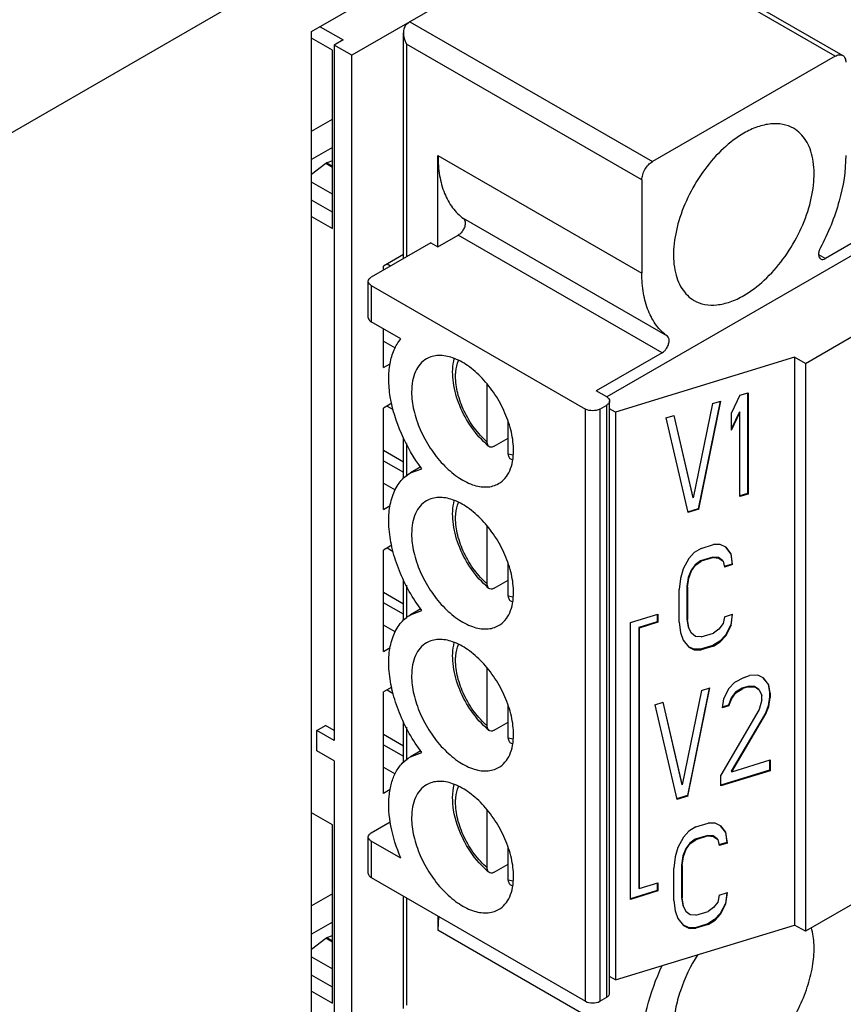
# Model space of a CAD drawing. Header units: inches. Extents: x 0 to 34, y 0 to 22.
# Tile 33 of 101: x 4.639 to 5.129, y 17.092 to 17.677. Entities that reach past the tile are written whole.
import ezdxf

# ---------------------------------------------------------------- set-up
doc = ezdxf.new("R2010")
doc.units = ezdxf.units.IN
doc.header["$LTSCALE"] = 1.87
doc.header["$MEASUREMENT"] = 0
doc.layers.get('0').update_dxf_attribs({"linetype": 'CONTINUOUS'})

msp = doc.modelspace()

# ---------------------------------------------------------------- linework, layer by layer
at = {"color": 3, "linetype": 'CONTINUOUS'}
for p, q in [((3.55935, 16.98913), (5.17711, 17.9233)), ((4.81281, 17.67007), (4.99046, 17.77266)), ((4.81281, 17.05343), (4.81281, 17.67007))]:
    msp.add_line(p, q, dxfattribs=at)
at = {"color": 7, "linetype": 'CONTINUOUS'}
for p, q in [((4.98806, 17.74342), (4.83669, 17.65602)), ((5.12377, 17.65541), (4.97971, 17.7386)), ((4.98414, 17.73903), (5.1282, 17.65585)), ((4.87114, 17.67591), (4.86905, 17.67429)), ((4.87114, 17.67591), (5.0152, 17.59273)), ((4.8178, 17.67295), (4.83147, 17.66506)), ((4.86732, 17.53508), (4.86732, 17.66935)), ((4.8252, 17.65903), (4.81281, 17.66619)), ((4.83147, 17.66506), (4.82625, 17.66204)), ((4.83669, 17.65602), (4.82625, 17.66204)), ((4.82625, 17.66204), (4.82625, 17.24859)), ((5.00894, 17.58188), (4.86905, 17.66265)), ((4.86905, 17.66265), (4.86905, 17.53608)), ((4.8252, 17.55295), (4.8252, 17.65903)), ((4.83669, 17.07018), (4.83669, 17.65602)), ((5.12377, 17.65541), (5.0152, 17.59273)), ((4.81281, 17.61089), (4.8252, 17.61805)), ((4.8252, 17.60117), (4.81281, 17.59402)), ((4.82189, 17.59199), (4.82117, 17.59158)), ((4.8252, 17.59323), (4.82189, 17.59199)), ((4.82189, 17.59199), (4.8252, 17.59008)), ((4.88784, 17.59635), (5.00894, 17.52643)), ((4.88784, 17.5421), (4.88784, 17.59635)), ((4.82117, 17.59158), (4.81281, 17.58505)), ((4.8252, 17.58925), (4.82117, 17.59158)), ((4.8252, 17.57341), (4.81281, 17.58056)), ((5.00894, 17.58188), (5.00894, 17.52643)), ((5.20103, 17.58309), (5.11804, 17.53518)), ((5.19998, 17.57526), (4.98806, 17.4529)), ((4.8252, 17.5626), (4.81281, 17.56975)), ((4.81281, 17.56011), (4.8252, 17.55295)), ((5.02407, 17.48893), (4.90297, 17.55885)), ((5.10603, 17.47279), (5.24174, 17.55115)), ((4.88784, 17.5421), (4.89984, 17.54903)), ((5.02094, 17.47911), (4.89984, 17.54903)), ((4.88366, 17.54452), (4.84817, 17.52402)), ((4.88366, 17.54452), (4.88784, 17.5421)), ((4.86732, 17.53749), (4.85548, 17.53065)), ((5.1139, 17.53757), (5.11804, 17.53518)), ((4.85548, 17.52824), (4.85548, 17.53065)), ((4.85966, 17.53065), (4.85757, 17.53186)), ((4.84644, 17.49991), (4.84644, 17.52161)), ((4.84817, 17.5192), (4.97553, 17.44566)), ((4.84817, 17.5192), (4.84817, 17.4975)), ((4.86577, 17.48734), (4.84817, 17.4975)), ((4.85548, 17.47038), (4.85548, 17.49328)), ((4.85548, 17.48605), (4.8625, 17.482)), ((5.02094, 17.47911), (4.9818, 17.45651)), ((5.0996, 17.4765), (4.99328, 17.44385)), ((5.10603, 17.47279), (5.0996, 17.4765)), ((5.0996, 17.4765), (5.0996, 17.13898)), ((4.85548, 17.47038), (4.85937, 17.47263)), ((5.10603, 17.47279), (5.10603, 17.13527)), ((4.91707, 17.42609), (4.91707, 17.46042)), ((4.98806, 17.45289), (4.9818, 17.45651)), ((5.06716, 17.4539), (5.06227, 17.44342)), ((5.06716, 17.4539), (5.07205, 17.4554)), ((5.07177, 17.4554), (5.07177, 17.39543)), ((5.07205, 17.4554), (5.07205, 17.39513)), ((4.86042, 17.44913), (4.85548, 17.44627)), ((4.85548, 17.386), (4.85548, 17.44627)), ((4.85757, 17.44748), (4.8613, 17.44533)), ((4.97553, 17.09368), (4.97553, 17.44566)), ((4.98388, 17.44566), (4.98806, 17.44807)), ((4.98388, 17.44566), (4.98388, 17.09368)), ((4.98806, 17.09609), (4.98806, 17.44807)), ((4.98979, 17.0985), (4.98979, 17.45048)), ((4.99328, 17.44385), (4.98979, 17.44587)), ((5.05086, 17.4489), (5.03946, 17.39282)), ((5.05539, 17.45029), (5.04244, 17.38643)), ((5.04272, 17.38613), (5.05575, 17.4504)), ((5.05086, 17.4489), (5.05575, 17.4504)), ((4.99328, 17.44385), (4.99328, 17.10634)), ((5.02316, 17.4404), (5.02805, 17.4419)), ((5.02316, 17.4404), (5.0362, 17.38413)), ((5.02785, 17.44185), (5.03918, 17.39312)), ((5.03946, 17.39282), (5.02805, 17.4419)), ((5.06688, 17.44394), (5.06227, 17.43406)), ((5.06227, 17.43317), (5.06716, 17.44364)), ((5.06227, 17.43317), (5.06227, 17.44342)), ((5.06688, 17.44394), (5.06716, 17.44364)), ((5.06716, 17.39363), (5.06716, 17.44364)), ((4.9296, 17.41886), (4.9296, 17.43818)), ((4.86732, 17.40433), (4.86732, 17.42872)), ((4.92125, 17.42355), (4.9296, 17.42837)), ((4.86905, 17.4253), (4.86905, 17.40576)), ((4.86732, 17.41413), (4.85548, 17.42096)), ((4.93253, 17.41827), (4.9296, 17.41886)), ((4.85548, 17.41493), (4.86732, 17.4081)), ((4.8776, 17.41131), (4.87145, 17.40775)), ((4.87145, 17.40775), (4.87822, 17.41024)), ((4.85548, 17.40168), (4.86247, 17.39764)), ((5.03918, 17.39312), (5.03946, 17.39282)), ((5.07177, 17.39543), (5.06716, 17.39402)), ((5.07205, 17.39513), (5.06716, 17.39363)), ((5.07177, 17.39543), (5.07205, 17.39513)), ((4.85548, 17.386), (4.85941, 17.38827)), ((5.04244, 17.38643), (5.03609, 17.38448)), ((5.04272, 17.38613), (5.0362, 17.38413)), ((5.04244, 17.38643), (5.04272, 17.38613)), ((4.91707, 17.34171), (4.91707, 17.37604)), ((4.86042, 17.36475), (4.85548, 17.36189)), ((5.04412, 17.36286), (5.05146, 17.36511)), ((5.05553, 17.36508), (5.05146, 17.36511)), ((5.05879, 17.36352), (5.05553, 17.36508)), ((5.05877, 17.3635), (5.06177, 17.35969)), ((5.06205, 17.35939), (5.05879, 17.36352)), ((4.85548, 17.30162), (4.85548, 17.36189)), ((4.85757, 17.3631), (4.86129, 17.36095)), ((5.04005, 17.36033), (5.03679, 17.35676)), ((5.04412, 17.36286), (5.04005, 17.36033)), ((5.05118, 17.35772), (5.04385, 17.35547)), ((5.05444, 17.35744), (5.05118, 17.35772)), ((5.05118, 17.35772), (5.05146, 17.35742)), ((5.06177, 17.35969), (5.06205, 17.35939)), ((5.06177, 17.35969), (5.06259, 17.35353)), ((5.06286, 17.35323), (5.06205, 17.35939)), ((4.9296, 17.33448), (4.9296, 17.3538)), ((5.03679, 17.35676), (5.03353, 17.35063)), ((5.04059, 17.35318), (5.03814, 17.34987)), ((5.03842, 17.34957), (5.04087, 17.35288)), ((5.04385, 17.35547), (5.04059, 17.35318)), ((5.04059, 17.35318), (5.04087, 17.35288)), ((5.04087, 17.35288), (5.04412, 17.35517)), ((5.04385, 17.35547), (5.04412, 17.35517)), ((5.05146, 17.35742), (5.04412, 17.35517)), ((5.05146, 17.35742), (5.05472, 17.35714)), ((5.05688, 17.35562), (5.05444, 17.35744)), ((5.05444, 17.35744), (5.05472, 17.35714)), ((5.05472, 17.35714), (5.05716, 17.35532)), ((5.05688, 17.35562), (5.05716, 17.35532)), ((5.05716, 17.35532), (5.05797, 17.35172)), ((5.06259, 17.35353), (5.05787, 17.35208)), ((5.06286, 17.35323), (5.05797, 17.35172)), ((5.06259, 17.35353), (5.06286, 17.35323)), ((5.03353, 17.35063), (5.0319, 17.345)), ((5.03814, 17.34987), (5.03651, 17.34552)), ((5.03679, 17.34522), (5.03842, 17.34957)), ((5.03814, 17.34987), (5.03842, 17.34957)), ((4.86732, 17.31995), (4.86732, 17.34435)), ((4.86905, 17.34093), (4.86905, 17.32138)), ((4.92125, 17.33917), (4.9296, 17.34399)), ((5.0319, 17.345), (5.03109, 17.33834)), ((5.03651, 17.34552), (5.0357, 17.34014)), ((5.0357, 17.34014), (5.03598, 17.33984)), ((5.0357, 17.34014), (5.0357, 17.32091)), ((5.03598, 17.33984), (5.03679, 17.34522)), ((5.03651, 17.34552), (5.03679, 17.34522)), ((4.86732, 17.32975), (4.85548, 17.33658)), ((4.93253, 17.33389), (4.9296, 17.33448)), ((5.03109, 17.31911), (5.03109, 17.33834)), ((5.03598, 17.33984), (5.03598, 17.32061)), ((4.86732, 17.32372), (4.85548, 17.33056)), ((4.8776, 17.32693), (4.87145, 17.32337)), ((4.87145, 17.32337), (4.87822, 17.32586)), ((5.00215, 17.31876), (5.0184, 17.32374)), ((5.01812, 17.32374), (5.01812, 17.31922)), ((5.0184, 17.32374), (5.0184, 17.31892)), ((5.05797, 17.32223), (5.06286, 17.32373)), ((5.06254, 17.32363), (5.06177, 17.31737)), ((5.06205, 17.31707), (5.06286, 17.32373)), ((4.86247, 17.31326), (4.85548, 17.3173)), ((5.00215, 17.15424), (5.00215, 17.31876)), ((5.01812, 17.31922), (5.00709, 17.31584)), ((5.0184, 17.31892), (5.00736, 17.31554)), ((5.01812, 17.31922), (5.0184, 17.31892)), ((5.03109, 17.31911), (5.0319, 17.31294)), ((5.0357, 17.32091), (5.03598, 17.32061)), ((5.0357, 17.32091), (5.03651, 17.31603)), ((5.03679, 17.31573), (5.03598, 17.32061)), ((5.05716, 17.31813), (5.05472, 17.31482)), ((5.05797, 17.32223), (5.05716, 17.31813)), ((5.06177, 17.31737), (5.05851, 17.31124)), ((5.05879, 17.31094), (5.06205, 17.31707)), ((5.06177, 17.31737), (5.06205, 17.31707)), ((5.00709, 17.31584), (5.00736, 17.31554)), ((5.00709, 17.31584), (5.00709, 17.16097)), ((5.00736, 17.31554), (5.00736, 17.16067)), ((5.0319, 17.31294), (5.03353, 17.30831)), ((5.03651, 17.31603), (5.03679, 17.31573)), ((5.03651, 17.31603), (5.03814, 17.31268)), ((5.03842, 17.31238), (5.03679, 17.31573)), ((5.03814, 17.31268), (5.03842, 17.31238)), ((5.04087, 17.31057), (5.03842, 17.31238)), ((5.04412, 17.31028), (5.05146, 17.31254)), ((5.05472, 17.31482), (5.05146, 17.31254)), ((5.05851, 17.31124), (5.05525, 17.30768)), ((5.05553, 17.30737), (5.05879, 17.31094)), ((5.05851, 17.31124), (5.05879, 17.31094)), ((5.03353, 17.30831), (5.03679, 17.30419)), ((5.04412, 17.31028), (5.04087, 17.31057)), ((5.05118, 17.30514), (5.04385, 17.30289)), ((5.05525, 17.30768), (5.05118, 17.30514)), ((5.05118, 17.30514), (5.05146, 17.30484)), ((5.05146, 17.30484), (5.05553, 17.30737)), ((5.05525, 17.30768), (5.05553, 17.30737)), ((4.85548, 17.30162), (4.85941, 17.30389)), ((5.03679, 17.30419), (5.04005, 17.30262)), ((5.03977, 17.30292), (5.03686, 17.30432)), ((5.04385, 17.30289), (5.03977, 17.30292)), ((5.03977, 17.30292), (5.04005, 17.30262)), ((5.04005, 17.30262), (5.04412, 17.30259)), ((5.04385, 17.30289), (5.04412, 17.30259)), ((5.05146, 17.30484), (5.04412, 17.30259)), ((4.91707, 17.25733), (4.91707, 17.29166)), ((5.07778, 17.28743), (5.07289, 17.28722)), ((5.08103, 17.28587), (5.07778, 17.28743)), ((5.06393, 17.28318), (5.06067, 17.27962)), ((5.06963, 17.28622), (5.06393, 17.28318)), ((5.06963, 17.28622), (5.07289, 17.28722)), ((5.08101, 17.28585), (5.08402, 17.28204)), ((5.08429, 17.28174), (5.08103, 17.28587)), ((5.08402, 17.28204), (5.08429, 17.28174)), ((5.08402, 17.28204), (5.08483, 17.27716)), ((5.08511, 17.27686), (5.08429, 17.28174)), ((4.86042, 17.28037), (4.85548, 17.27752)), ((4.85548, 17.21724), (4.85548, 17.27752)), ((4.85757, 17.27872), (4.86129, 17.27657)), ((5.04437, 17.27846), (5.03297, 17.22238)), ((5.0489, 17.27985), (5.03595, 17.21599)), ((5.03622, 17.21569), (5.04926, 17.27996)), ((5.04437, 17.27846), (5.04926, 17.27996)), ((5.06067, 17.27962), (5.05741, 17.27349)), ((5.06446, 17.27732), (5.06202, 17.27401)), ((5.0623, 17.27371), (5.06474, 17.27702)), ((5.06854, 17.27985), (5.06446, 17.27732)), ((5.06446, 17.27732), (5.06474, 17.27702)), ((5.06474, 17.27702), (5.06881, 17.27955)), ((5.0718, 17.28085), (5.06854, 17.27985)), ((5.06854, 17.27985), (5.06881, 17.27955)), ((5.07207, 17.28055), (5.06881, 17.27955)), ((5.07587, 17.28082), (5.0718, 17.28085)), ((5.0718, 17.28085), (5.07207, 17.28055)), ((5.07207, 17.28055), (5.07615, 17.28052)), ((5.07831, 17.27901), (5.07587, 17.28082)), ((5.07587, 17.28082), (5.07615, 17.28052)), ((5.07615, 17.28052), (5.07859, 17.27871)), ((5.07859, 17.27871), (5.08022, 17.27536)), ((5.08483, 17.27716), (5.08511, 17.27686)), ((5.08483, 17.27716), (5.08483, 17.2746)), ((5.08511, 17.27686), (5.08511, 17.2743)), ((5.01667, 17.26996), (5.02156, 17.27146)), ((5.01667, 17.26996), (5.02971, 17.21369)), ((5.02136, 17.27141), (5.03269, 17.22268)), ((5.03297, 17.22238), (5.02156, 17.27146)), ((5.05741, 17.27349), (5.05659, 17.26811)), ((5.06202, 17.27401), (5.06039, 17.26966)), ((5.06067, 17.26936), (5.0623, 17.27371)), ((5.06202, 17.27401), (5.0623, 17.27371)), ((5.08022, 17.2728), (5.07859, 17.26717)), ((5.08022, 17.2728), (5.08022, 17.27536)), ((5.08483, 17.2746), (5.08402, 17.26922)), ((5.08429, 17.26892), (5.08511, 17.2743)), ((5.08483, 17.2746), (5.08511, 17.2743)), ((4.9296, 17.2501), (4.9296, 17.26942)), ((5.07859, 17.26717), (5.05578, 17.2281)), ((5.06067, 17.26936), (5.05659, 17.26811)), ((5.06039, 17.26966), (5.05665, 17.26851)), ((5.06039, 17.26966), (5.06067, 17.26936)), ((5.08239, 17.26487), (5.06202, 17.23041)), ((5.0623, 17.2301), (5.08266, 17.26457)), ((5.08402, 17.26922), (5.08239, 17.26487)), ((5.08239, 17.26487), (5.08266, 17.26457)), ((5.08266, 17.26457), (5.08429, 17.26892)), ((5.08402, 17.26922), (5.08429, 17.26892)), ((4.86732, 17.23559), (4.86732, 17.25998)), ((4.92125, 17.25479), (4.9296, 17.25961)), ((4.81581, 17.25461), (4.82103, 17.25763)), ((4.82625, 17.24859), (4.81581, 17.25461)), ((4.81581, 17.24256), (4.81581, 17.25461)), ((4.82625, 17.25461), (4.82103, 17.25763)), ((4.86732, 17.24537), (4.85548, 17.2522)), ((4.86905, 17.25655), (4.86905, 17.23702)), ((4.93253, 17.24951), (4.9296, 17.2501)), ((4.82625, 17.23653), (4.81581, 17.24256)), ((4.85548, 17.24618), (4.86732, 17.23934)), ((4.8776, 17.24255), (4.87145, 17.23899)), ((4.87145, 17.23899), (4.87822, 17.24148)), ((4.82625, 17.23653), (4.82625, 17.07621)), ((5.0623, 17.2301), (5.08511, 17.23711)), ((5.08483, 17.23711), (5.08483, 17.231)), ((5.08511, 17.23711), (5.08511, 17.2307)), ((4.85548, 17.23292), (4.86245, 17.22889)), ((5.08483, 17.231), (5.05578, 17.22208)), ((5.08511, 17.2307), (5.05578, 17.22169)), ((5.06202, 17.23041), (5.0623, 17.2301)), ((5.08483, 17.231), (5.08511, 17.2307)), ((5.05578, 17.22169), (5.05578, 17.2281)), ((4.85944, 17.21953), (4.85548, 17.21724)), ((5.03269, 17.22268), (5.03297, 17.22238)), ((5.03595, 17.21599), (5.0296, 17.21404)), ((5.03622, 17.21569), (5.02971, 17.21369)), ((5.03595, 17.21599), (5.03622, 17.21569)), ((5.24174, 17.21363), (5.10603, 17.13527)), ((4.8252, 17.19856), (4.81281, 17.20572)), ((4.91707, 17.17296), (4.91707, 17.20728)), ((4.84817, 17.19374), (4.85948, 17.20027)), ((5.04097, 17.19738), (5.0483, 17.19963)), ((5.05238, 17.1996), (5.0483, 17.19963)), ((5.05563, 17.19803), (5.05238, 17.1996)), ((4.8252, 17.09248), (4.8252, 17.19856)), ((5.0369, 17.19484), (5.03364, 17.19128)), ((5.04097, 17.19738), (5.0369, 17.19484)), ((5.05561, 17.19801), (5.05862, 17.1942)), ((5.05889, 17.1939), (5.05563, 17.19803)), ((5.05862, 17.1942), (5.05889, 17.1939)), ((5.05862, 17.1942), (5.05943, 17.18804)), ((5.05971, 17.18774), (5.05889, 17.1939)), ((4.84644, 17.16963), (4.84644, 17.19133)), ((4.86577, 17.17875), (4.84817, 17.18891)), ((4.84817, 17.18891), (4.84817, 17.16722)), ((5.03364, 17.19128), (5.03038, 17.18515)), ((5.04069, 17.18998), (5.03743, 17.1877)), ((5.03771, 17.1874), (5.04097, 17.18968)), ((5.04803, 17.19223), (5.04069, 17.18998)), ((5.04069, 17.18998), (5.04097, 17.18968)), ((5.0483, 17.19193), (5.04097, 17.18968)), ((5.05128, 17.19195), (5.04803, 17.19223)), ((5.04803, 17.19223), (5.0483, 17.19193)), ((5.0483, 17.19193), (5.05156, 17.19165)), ((5.05373, 17.19014), (5.05128, 17.19195)), ((5.05128, 17.19195), (5.05156, 17.19165)), ((5.05156, 17.19165), (5.05401, 17.18984)), ((5.05373, 17.19014), (5.05401, 17.18984)), ((5.05401, 17.18984), (5.05482, 17.18624)), ((5.05943, 17.18804), (5.05471, 17.18659)), ((5.05943, 17.18804), (5.05971, 17.18774)), ((4.9296, 17.16572), (4.9296, 17.18504)), ((5.03038, 17.18515), (5.02875, 17.17952)), ((5.03499, 17.18439), (5.03336, 17.18004)), ((5.03364, 17.17974), (5.03527, 17.18408)), ((5.03743, 17.1877), (5.03499, 17.18439)), ((5.03499, 17.18439), (5.03527, 17.18408)), ((5.03527, 17.18408), (5.03771, 17.1874)), ((5.03743, 17.1877), (5.03771, 17.1874)), ((5.05971, 17.18774), (5.05482, 17.18624)), ((5.02875, 17.17952), (5.02793, 17.17286)), ((5.03336, 17.18004), (5.03255, 17.17466)), ((5.03282, 17.17436), (5.03364, 17.17974)), ((5.03336, 17.18004), (5.03364, 17.17974)), ((4.92125, 17.17041), (4.9296, 17.17523)), ((5.02793, 17.15362), (5.02793, 17.17286)), ((5.03255, 17.17466), (5.03282, 17.17436)), ((5.03255, 17.17466), (5.03255, 17.15542)), ((5.03282, 17.17436), (5.03282, 17.15512)), ((4.84817, 17.16722), (4.97553, 17.09368)), ((4.93253, 17.16513), (4.9296, 17.16572)), ((5.01812, 17.15953), (5.00215, 17.15463)), ((5.0184, 17.15923), (5.00215, 17.15424)), ((5.00709, 17.16097), (5.00736, 17.16067)), ((5.00736, 17.16067), (5.0184, 17.16405)), ((5.01812, 17.16405), (5.01812, 17.15953)), ((5.01812, 17.15953), (5.0184, 17.15923)), ((5.0184, 17.16405), (5.0184, 17.15923)), ((4.8252, 17.15758), (4.81281, 17.15042)), ((4.86732, 17.0894), (4.86732, 17.15616)), ((4.86905, 17.15516), (4.86905, 17.09128)), ((5.02793, 17.15362), (5.02875, 17.14746)), ((5.03255, 17.15542), (5.03282, 17.15512)), ((5.03255, 17.15542), (5.03336, 17.15054)), ((5.03364, 17.15024), (5.03282, 17.15512)), ((5.05482, 17.15675), (5.05401, 17.15265)), ((5.05482, 17.15675), (5.05971, 17.15825)), ((5.05938, 17.15815), (5.05862, 17.15189)), ((5.05889, 17.15159), (5.05971, 17.15825)), ((5.02875, 17.14746), (5.03038, 17.14283)), ((5.03336, 17.15054), (5.03364, 17.15024)), ((5.03336, 17.15054), (5.03499, 17.1472)), ((5.03527, 17.1469), (5.03364, 17.15024)), ((5.03499, 17.1472), (5.03527, 17.1469)), ((5.03771, 17.14508), (5.03527, 17.1469)), ((5.04097, 17.1448), (5.0483, 17.14705)), ((5.05156, 17.14933), (5.0483, 17.14705)), ((5.05401, 17.15265), (5.05156, 17.14933)), ((5.05862, 17.15189), (5.05536, 17.14576)), ((5.05563, 17.14546), (5.05889, 17.15159)), ((5.05862, 17.15189), (5.05889, 17.15159)), ((4.88784, 17.14431), (4.88784, 17.13588)), ((4.88822, 17.14386), (4.88784, 17.13588)), ((5.03038, 17.14283), (5.03364, 17.1387)), ((5.04097, 17.1448), (5.03771, 17.14508)), ((5.0521, 17.14219), (5.04803, 17.13966)), ((5.0483, 17.13936), (5.05238, 17.14189)), ((5.05536, 17.14576), (5.0521, 17.14219)), ((5.0521, 17.14219), (5.05238, 17.14189)), ((5.05238, 17.14189), (5.05563, 17.14546)), ((5.05536, 17.14576), (5.05563, 17.14546)), ((4.8252, 17.1407), (4.81281, 17.13355)), ((5.00894, 17.06596), (4.88784, 17.13588)), ((4.99328, 17.10634), (5.0996, 17.13898)), ((5.03364, 17.1387), (5.0369, 17.13714)), ((5.03662, 17.13744), (5.0337, 17.13884)), ((5.04069, 17.13741), (5.03662, 17.13744)), ((5.03662, 17.13744), (5.0369, 17.13714)), ((5.0369, 17.13714), (5.04097, 17.13711)), ((5.04803, 17.13966), (5.04069, 17.13741)), ((5.04069, 17.13741), (5.04097, 17.13711)), ((5.0483, 17.13936), (5.04097, 17.13711)), ((5.04803, 17.13966), (5.0483, 17.13936)), ((5.10603, 17.13527), (5.0996, 17.13898)), ((4.81281, 17.12458), (4.82117, 17.13111)), ((4.82117, 17.13111), (4.82189, 17.13152)), ((4.8252, 17.12878), (4.82117, 17.13111)), ((4.82189, 17.13152), (4.8252, 17.13276)), ((4.82189, 17.13152), (4.8252, 17.12961)), ((4.81281, 17.12009), (4.8252, 17.11294)), ((4.8252, 17.10213), (4.81281, 17.10928)), ((4.99328, 17.10634), (4.98979, 17.10835)), ((4.81281, 17.09964), (4.8252, 17.09248)), ((4.98388, 17.09368), (4.98806, 17.09609))]:
    msp.add_line(p, q, dxfattribs=at)
for centre, radius, start, end in [((4.95197, 17.4636), 0.05255, 227.07818, 229.77899), ((4.9399, 17.44317), 0.02864, 252.44606, 254.37233), ((4.95197, 17.37922), 0.05255, 227.07818, 229.77899), ((4.9399, 17.35879), 0.02864, 252.44606, 254.37233), ((4.95197, 17.29484), 0.05255, 227.07818, 229.77899), ((4.9399, 17.27441), 0.02864, 252.44606, 254.37233), ((4.9621, 17.21979), 0.06633, 206.05048, 206.56425), ((4.95197, 17.21046), 0.05255, 227.07818, 229.77899), ((4.9399, 17.19003), 0.02864, 252.44606, 254.37233)]:
    msp.add_arc(centre, radius, start, end, dxfattribs=at)
for points, knots in [([(4.86905, 17.67429), (4.86843, 17.67367), (4.86753, 17.67205), (4.86732, 17.67025), (4.86732, 17.66935)], [0, 0, 0, 0, 0.492046, 1, 1, 1, 1]), ([(5.12377, 17.65541), (5.12451, 17.65584), (5.12597, 17.65644), (5.12761, 17.6562), (5.1282, 17.65585)], [0, 0, 0, 0, 0.550842, 1, 1, 1, 1]), ([(5.1282, 17.65585), (5.1288, 17.65551), (5.12983, 17.65422), (5.13004, 17.65264), (5.13004, 17.6518)], [0, 0, 0, 0, 0.449166, 1, 1, 1, 1]), ([(5.09902, 17.61253), (5.09707, 17.61365), (5.09259, 17.61528), (5.08516, 17.61547), (5.07724, 17.61356), (5.07208, 17.6111), (5.06949, 17.6096)], [0, 0, 0, 0, 0.217764, 0.450933, 0.710205, 1, 1, 1, 1]), ([(5.06949, 17.6096), (5.06512, 17.60708), (5.05663, 17.60055), (5.04577, 17.58819), (5.03683, 17.57365), (5.03055, 17.55811), (5.02743, 17.54283), (5.02771, 17.53079), (5.02994, 17.52253), (5.03242, 17.5174), (5.03574, 17.5132), (5.0385, 17.51109), (5.03996, 17.51025)], [0, 0, 0, 0, 0.128691, 0.27028, 0.417436, 0.561785, 0.695455, 0.812717, 0.864681, 0.912514, 0.957142, 1, 1, 1, 1]), ([(5.06949, 17.51317), (5.07386, 17.51569), (5.08235, 17.52222), (5.09321, 17.53458), (5.10215, 17.54912), (5.10843, 17.56466), (5.11154, 17.57994), (5.11126, 17.59198), (5.10904, 17.60024), (5.10655, 17.60538), (5.10323, 17.60958), (5.10047, 17.61169), (5.09902, 17.61253)], [0, 0, 0, 0, 0.128691, 0.27028, 0.417436, 0.561785, 0.695455, 0.812717, 0.864681, 0.912514, 0.957142, 1, 1, 1, 1]), ([(4.88784, 17.59635), (4.88784, 17.59234), (4.8884, 17.58468), (4.89124, 17.57407), (4.896, 17.56523), (4.90052, 17.56065), (4.90297, 17.55885)], [0, 0, 0, 0, 0.287516, 0.547132, 0.781996, 1, 1, 1, 1]), ([(5.00894, 17.58188), (5.00894, 17.5829), (5.00932, 17.58507), (5.01067, 17.58811), (5.01263, 17.5908), (5.01431, 17.59221), (5.0152, 17.59273)], [0, 0, 0, 0, 0.237248, 0.499994, 0.762743, 1, 1, 1, 1]), ([(5.13004, 17.59635), (5.13004, 17.58726), (5.12691, 17.56811), (5.11962, 17.55026), (5.11491, 17.54138)], [0, 0, 0, 0, 0.474618, 1, 1, 1, 1]), ([(4.90297, 17.55885), (4.90324, 17.55865), (4.90372, 17.55806), (4.9041, 17.55665), (4.90393, 17.5547), (4.90308, 17.55247), (4.90171, 17.55047), (4.90049, 17.54941), (4.89984, 17.54903)], [0, 0, 0, 0, 0.087975, 0.18969, 0.373946, 0.586543, 0.803712, 1, 1, 1, 1]), ([(5.11491, 17.54138), (5.11457, 17.54074), (5.11405, 17.53946), (5.11377, 17.53756), (5.11404, 17.53591), (5.11471, 17.53511), (5.11509, 17.53489)], [0, 0, 0, 0, 0.308164, 0.584153, 0.812077, 1, 1, 1, 1]), ([(5.11509, 17.53489), (5.11549, 17.53465), (5.11658, 17.53449), (5.11755, 17.5349), (5.11804, 17.53518)], [0, 0, 0, 0, 0.449134, 1, 1, 1, 1]), ([(4.84644, 17.52161), (4.84644, 17.52207), (4.84684, 17.5231), (4.84768, 17.52374), (4.84817, 17.52402)], [0, 0, 0, 0, 0.449173, 1, 1, 1, 1]), ([(4.84817, 17.5192), (4.84768, 17.51948), (4.84684, 17.52012), (4.84644, 17.52115), (4.84644, 17.52161)], [0, 0, 0, 0, 0.550827, 1, 1, 1, 1]), ([(5.02407, 17.48893), (5.02162, 17.49073), (5.0171, 17.49531), (5.01234, 17.50415), (5.0095, 17.51476), (5.00894, 17.52242), (5.00894, 17.52643)], [0, 0, 0, 0, 0.218004, 0.452868, 0.712484, 1, 1, 1, 1]), ([(5.03996, 17.51025), (5.04191, 17.50912), (5.04638, 17.5075), (5.05382, 17.50731), (5.06174, 17.50922), (5.0669, 17.51167), (5.06949, 17.51317)], [0, 0, 0, 0, 0.217764, 0.450933, 0.710205, 1, 1, 1, 1]), ([(4.84644, 17.49991), (4.84644, 17.49945), (4.84684, 17.49843), (4.84768, 17.49778), (4.84817, 17.4975)], [0, 0, 0, 0, 0.449173, 1, 1, 1, 1]), ([(4.87822, 17.41024), (4.87342, 17.41668), (4.86548, 17.43036), (4.85967, 17.44882), (4.85834, 17.46306), (4.85903, 17.47251), (4.86136, 17.48074), (4.86414, 17.48541), (4.86577, 17.48734)], [0, 0, 0, 0, 0.290796, 0.567434, 0.69278, 0.806563, 0.908423, 1, 1, 1, 1]), ([(5.02094, 17.47911), (5.02136, 17.47936), (5.02219, 17.47999), (5.02344, 17.48139), (5.02453, 17.48329), (5.02516, 17.48551), (5.02513, 17.48752), (5.02449, 17.48862), (5.02407, 17.48893)], [0, 0, 0, 0, 0.127817, 0.26836, 0.487198, 0.692799, 0.864439, 1, 1, 1, 1]), ([(4.88105, 17.47551), (4.87964, 17.4747), (4.87699, 17.47247), (4.87418, 17.46788), (4.87251, 17.46221), (4.87218, 17.45808), (4.87218, 17.45591)], [0, 0, 0, 0, 0.217774, 0.450933, 0.710229, 1, 1, 1, 1]), ([(4.93273, 17.42095), (4.93273, 17.42461), (4.93171, 17.43231), (4.92789, 17.44361), (4.922, 17.45449), (4.91452, 17.46407), (4.90604, 17.47156), (4.89722, 17.4764), (4.88973, 17.47786), (4.88443, 17.47709), (4.8821, 17.47612), (4.88105, 17.47551)], [0, 0, 0, 0, 0.128744, 0.27039, 0.417609, 0.56202, 0.695751, 0.813069, 0.912475, 0.957123, 1, 1, 1, 1]), ([(4.91619, 17.42512), (4.91263, 17.42842), (4.90631, 17.43605), (4.89965, 17.44903), (4.89619, 17.46252), (4.8965, 17.47157), (4.89753, 17.47561)], [0, 0, 0, 0, 0.259989, 0.525699, 0.776576, 1, 1, 1, 1]), ([(4.89828, 17.46526), (4.89829, 17.46612), (4.89844, 17.46927), (4.89912, 17.47242), (4.90002, 17.47455)], [0, 0, 0, 0, 0.269817, 1, 1, 1, 1]), ([(4.91707, 17.42609), (4.91426, 17.42855), (4.9091, 17.43428), (4.90317, 17.44412), (4.89928, 17.45461), (4.89825, 17.46184), (4.89828, 17.46526)], [0, 0, 0, 0, 0.25143, 0.514236, 0.769486, 1, 1, 1, 1]), ([(4.87218, 17.45591), (4.87218, 17.45225), (4.87321, 17.44456), (4.87703, 17.43326), (4.88292, 17.42238), (4.89039, 17.4128), (4.89887, 17.4053), (4.90769, 17.40046), (4.91518, 17.399), (4.92048, 17.39978), (4.92281, 17.40075), (4.92386, 17.40136)], [0, 0, 0, 0, 0.128744, 0.27039, 0.417609, 0.56202, 0.695751, 0.813069, 0.912475, 0.957123, 1, 1, 1, 1]), ([(4.98806, 17.45289), (4.98855, 17.45261), (4.98939, 17.45197), (4.98979, 17.45094), (4.98979, 17.45048)], [0, 0, 0, 0, 0.550827, 1, 1, 1, 1]), ([(4.98388, 17.44566), (4.98265, 17.44495), (4.97971, 17.44438), (4.97677, 17.44495), (4.97553, 17.44566)], [0, 0, 0, 0, 0.5, 1, 1, 1, 1]), ([(4.98979, 17.45048), (4.98979, 17.45002), (4.98939, 17.449), (4.98855, 17.44835), (4.98806, 17.44807)], [0, 0, 0, 0, 0.449173, 1, 1, 1, 1]), ([(4.91804, 17.42347), (4.91788, 17.42361), (4.91725, 17.42434), (4.91707, 17.42535), (4.91707, 17.42609)], [0, 0, 0, 0, 0.220473, 1, 1, 1, 1]), ([(4.92125, 17.42355), (4.92071, 17.42324), (4.91961, 17.42279), (4.91842, 17.42315), (4.91804, 17.42347)], [0, 0, 0, 0, 0.552475, 1, 1, 1, 1]), ([(4.92386, 17.40136), (4.92528, 17.40217), (4.92792, 17.40439), (4.93073, 17.40899), (4.9324, 17.41466), (4.93273, 17.41878), (4.93273, 17.42095)], [0, 0, 0, 0, 0.217774, 0.450933, 0.710229, 1, 1, 1, 1]), ([(4.9296, 17.41886), (4.9296, 17.41819), (4.92975, 17.4172), (4.93051, 17.41622), (4.931, 17.41594), (4.93126, 17.41586)], [0, 0, 0, 0, 0.548757, 0.779562, 1, 1, 1, 1]), ([(4.87822, 17.32586), (4.8728, 17.33314), (4.86611, 17.34503), (4.86062, 17.36173), (4.85853, 17.37378), (4.85851, 17.38493), (4.86062, 17.39469), (4.86485, 17.40263), (4.86914, 17.40642), (4.87145, 17.40775)], [0, 0, 0, 0, 0.301401, 0.446866, 0.582748, 0.705897, 0.81498, 0.911386, 1, 1, 1, 1]), ([(4.93273, 17.33657), (4.93273, 17.34023), (4.93171, 17.34793), (4.92789, 17.35923), (4.922, 17.37011), (4.91452, 17.37969), (4.90604, 17.38719), (4.89722, 17.39202), (4.88973, 17.39349), (4.88443, 17.39271), (4.8821, 17.39174), (4.88105, 17.39113)], [0, 0, 0, 0, 0.128744, 0.27039, 0.417609, 0.56202, 0.695751, 0.813069, 0.912475, 0.957123, 1, 1, 1, 1]), ([(4.88105, 17.39113), (4.87964, 17.39032), (4.87699, 17.3881), (4.87418, 17.3835), (4.87251, 17.37783), (4.87218, 17.3737), (4.87218, 17.37153)], [0, 0, 0, 0, 0.217774, 0.450933, 0.710229, 1, 1, 1, 1]), ([(4.91619, 17.34074), (4.91263, 17.34404), (4.90631, 17.35167), (4.89965, 17.36465), (4.89619, 17.37814), (4.8965, 17.38719), (4.89753, 17.39123)], [0, 0, 0, 0, 0.259989, 0.525699, 0.776576, 1, 1, 1, 1]), ([(4.89828, 17.38088), (4.89829, 17.38174), (4.89844, 17.38489), (4.89912, 17.38805), (4.90002, 17.39017)], [0, 0, 0, 0, 0.269817, 1, 1, 1, 1]), ([(4.91707, 17.34171), (4.91426, 17.34417), (4.9091, 17.3499), (4.90317, 17.35974), (4.89928, 17.37023), (4.89825, 17.37746), (4.89828, 17.38088)], [0, 0, 0, 0, 0.25143, 0.514236, 0.769486, 1, 1, 1, 1]), ([(4.87218, 17.37153), (4.87218, 17.36787), (4.87321, 17.36018), (4.87703, 17.34888), (4.88292, 17.338), (4.89039, 17.32842), (4.89887, 17.32092), (4.90769, 17.31608), (4.91518, 17.31462), (4.92048, 17.3154), (4.92281, 17.31637), (4.92386, 17.31698)], [0, 0, 0, 0, 0.128744, 0.27039, 0.417609, 0.56202, 0.695751, 0.813069, 0.912475, 0.957123, 1, 1, 1, 1]), ([(4.91804, 17.3391), (4.91788, 17.33923), (4.91725, 17.33996), (4.91707, 17.34097), (4.91707, 17.34171)], [0, 0, 0, 0, 0.220473, 1, 1, 1, 1]), ([(4.92125, 17.33917), (4.92071, 17.33886), (4.91961, 17.33842), (4.91842, 17.33877), (4.91804, 17.3391)], [0, 0, 0, 0, 0.552475, 1, 1, 1, 1]), ([(4.92386, 17.31698), (4.92528, 17.31779), (4.92792, 17.32001), (4.93073, 17.32461), (4.9324, 17.33028), (4.93273, 17.3344), (4.93273, 17.33657)], [0, 0, 0, 0, 0.217774, 0.450933, 0.710229, 1, 1, 1, 1]), ([(4.9296, 17.33448), (4.9296, 17.33381), (4.92975, 17.33282), (4.93051, 17.33184), (4.931, 17.33156), (4.93126, 17.33148)], [0, 0, 0, 0, 0.548757, 0.779562, 1, 1, 1, 1]), ([(4.87822, 17.24148), (4.8728, 17.24876), (4.86611, 17.26065), (4.86062, 17.27735), (4.85853, 17.2894), (4.85851, 17.30055), (4.86062, 17.31031), (4.86485, 17.31825), (4.86914, 17.32204), (4.87145, 17.32337)], [0, 0, 0, 0, 0.301401, 0.446866, 0.582748, 0.705897, 0.81498, 0.911386, 1, 1, 1, 1]), ([(4.88105, 17.30675), (4.87964, 17.30594), (4.87699, 17.30372), (4.87418, 17.29912), (4.87251, 17.29345), (4.87218, 17.28932), (4.87218, 17.28715)], [0, 0, 0, 0, 0.217774, 0.450933, 0.710229, 1, 1, 1, 1]), ([(4.93273, 17.25219), (4.93273, 17.25585), (4.93171, 17.26355), (4.92789, 17.27485), (4.922, 17.28573), (4.91452, 17.29531), (4.90604, 17.30281), (4.89722, 17.30764), (4.88973, 17.30911), (4.88443, 17.30833), (4.8821, 17.30736), (4.88105, 17.30675)], [0, 0, 0, 0, 0.128744, 0.27039, 0.417609, 0.56202, 0.695751, 0.813069, 0.912475, 0.957123, 1, 1, 1, 1]), ([(4.91619, 17.25636), (4.91263, 17.25966), (4.90631, 17.26729), (4.89965, 17.28027), (4.89619, 17.29376), (4.8965, 17.30281), (4.89753, 17.30685)], [0, 0, 0, 0, 0.259989, 0.525699, 0.776576, 1, 1, 1, 1]), ([(4.89828, 17.29651), (4.89829, 17.29736), (4.89844, 17.30051), (4.89912, 17.30367), (4.90002, 17.30579)], [0, 0, 0, 0, 0.269817, 1, 1, 1, 1]), ([(4.91707, 17.25733), (4.91426, 17.2598), (4.9091, 17.26552), (4.90317, 17.27536), (4.89928, 17.28585), (4.89825, 17.29308), (4.89828, 17.29651)], [0, 0, 0, 0, 0.25143, 0.514236, 0.769486, 1, 1, 1, 1]), ([(4.87218, 17.28715), (4.87218, 17.2835), (4.87321, 17.2758), (4.87703, 17.2645), (4.88292, 17.25362), (4.89039, 17.24404), (4.89887, 17.23654), (4.90769, 17.2317), (4.91518, 17.23024), (4.92048, 17.23102), (4.92281, 17.23199), (4.92386, 17.2326)], [0, 0, 0, 0, 0.128744, 0.27039, 0.417609, 0.56202, 0.695751, 0.813069, 0.912475, 0.957123, 1, 1, 1, 1]), ([(4.91804, 17.25472), (4.91788, 17.25485), (4.91725, 17.25558), (4.91707, 17.2566), (4.91707, 17.25733)], [0, 0, 0, 0, 0.220473, 1, 1, 1, 1]), ([(4.92125, 17.25479), (4.92071, 17.25448), (4.91961, 17.25404), (4.91842, 17.25439), (4.91804, 17.25472)], [0, 0, 0, 0, 0.552475, 1, 1, 1, 1]), ([(4.92386, 17.2326), (4.92528, 17.23341), (4.92792, 17.23563), (4.93073, 17.24023), (4.9324, 17.2459), (4.93273, 17.25002), (4.93273, 17.25219)], [0, 0, 0, 0, 0.217774, 0.450933, 0.710229, 1, 1, 1, 1]), ([(4.9296, 17.2501), (4.9296, 17.24943), (4.92975, 17.24844), (4.93051, 17.24746), (4.931, 17.24718), (4.93126, 17.2471)], [0, 0, 0, 0, 0.548757, 0.779562, 1, 1, 1, 1]), ([(4.86577, 17.17875), (4.86314, 17.18491), (4.85928, 17.19702), (4.85808, 17.2124), (4.85994, 17.22318), (4.86253, 17.22986), (4.86633, 17.2353), (4.86968, 17.23797), (4.87145, 17.23899)], [0, 0, 0, 0, 0.307429, 0.579296, 0.698592, 0.806775, 0.90595, 1, 1, 1, 1]), ([(4.93273, 17.16781), (4.93273, 17.17147), (4.93171, 17.17917), (4.92789, 17.19047), (4.922, 17.20135), (4.91452, 17.21093), (4.90604, 17.21843), (4.89722, 17.22327), (4.88973, 17.22473), (4.88443, 17.22395), (4.8821, 17.22298), (4.88105, 17.22237)], [0, 0, 0, 0, 0.128744, 0.27039, 0.417609, 0.56202, 0.695751, 0.813069, 0.912475, 0.957123, 1, 1, 1, 1]), ([(4.88105, 17.22237), (4.87964, 17.22156), (4.87699, 17.21934), (4.87418, 17.21474), (4.87251, 17.20907), (4.87218, 17.20494), (4.87218, 17.20278)], [0, 0, 0, 0, 0.217774, 0.450933, 0.710229, 1, 1, 1, 1]), ([(4.90251, 17.19066), (4.89997, 17.19586), (4.89639, 17.20628), (4.89626, 17.21753), (4.89753, 17.22247)], [0, 0, 0, 0, 0.531986, 1, 1, 1, 1]), ([(4.89828, 17.21213), (4.89829, 17.21298), (4.89844, 17.21613), (4.89912, 17.21929), (4.90002, 17.22141)], [0, 0, 0, 0, 0.269817, 1, 1, 1, 1]), ([(4.91707, 17.17296), (4.91426, 17.17542), (4.9091, 17.18114), (4.90317, 17.19098), (4.89928, 17.20147), (4.89825, 17.2087), (4.89828, 17.21213)], [0, 0, 0, 0, 0.25143, 0.514236, 0.769486, 1, 1, 1, 1]), ([(4.87218, 17.20278), (4.87218, 17.19912), (4.87321, 17.19142), (4.87703, 17.18012), (4.88292, 17.16924), (4.89039, 17.15966), (4.89887, 17.15216), (4.90769, 17.14732), (4.91518, 17.14586), (4.92048, 17.14664), (4.92281, 17.14761), (4.92386, 17.14822)], [0, 0, 0, 0, 0.128744, 0.27039, 0.417609, 0.56202, 0.695751, 0.813069, 0.912475, 0.957123, 1, 1, 1, 1]), ([(4.84644, 17.19133), (4.84644, 17.19179), (4.84684, 17.19281), (4.84768, 17.19345), (4.84817, 17.19374)], [0, 0, 0, 0, 0.449173, 1, 1, 1, 1]), ([(4.84817, 17.18891), (4.84768, 17.1892), (4.84684, 17.18984), (4.84644, 17.19087), (4.84644, 17.19133)], [0, 0, 0, 0, 0.550827, 1, 1, 1, 1]), ([(4.91619, 17.17198), (4.91484, 17.17323), (4.90958, 17.17864), (4.90533, 17.18502), (4.90277, 17.19012)], [0, 0, 0, 0, 0.243359, 1, 1, 1, 1]), ([(4.91804, 17.17034), (4.91788, 17.17047), (4.91725, 17.1712), (4.91707, 17.17222), (4.91707, 17.17296)], [0, 0, 0, 0, 0.220473, 1, 1, 1, 1]), ([(4.92125, 17.17041), (4.92071, 17.1701), (4.91961, 17.16966), (4.91842, 17.17001), (4.91804, 17.17034)], [0, 0, 0, 0, 0.552475, 1, 1, 1, 1]), ([(4.84644, 17.16963), (4.84644, 17.16917), (4.84684, 17.16814), (4.84768, 17.1675), (4.84817, 17.16722)], [0, 0, 0, 0, 0.449173, 1, 1, 1, 1]), ([(4.92386, 17.14822), (4.92528, 17.14903), (4.92792, 17.15125), (4.93073, 17.15585), (4.9324, 17.16152), (4.93273, 17.16565), (4.93273, 17.16781)], [0, 0, 0, 0, 0.217774, 0.450933, 0.710229, 1, 1, 1, 1]), ([(4.9296, 17.16572), (4.9296, 17.16506), (4.92975, 17.16406), (4.93051, 17.16308), (4.931, 17.1628), (4.93126, 17.16272)], [0, 0, 0, 0, 0.548757, 0.779562, 1, 1, 1, 1]), ([(5.06949, 17.0527), (5.07288, 17.05466), (5.07954, 17.05949), (5.09169, 17.0717), (5.10143, 17.0868), (5.10793, 17.10324), (5.11082, 17.11543), (5.11159, 17.12688), (5.11057, 17.13412), (5.10963, 17.13739)], [0, 0, 0, 0, 0.118491, 0.247415, 0.519718, 0.654215, 0.781252, 0.897194, 1, 1, 1, 1]), ([(5.04208, 17.12147), (5.03783, 17.11474), (5.03265, 17.10403), (5.02872, 17.08926), (5.02748, 17.07884), (5.02797, 17.06928), (5.03018, 17.06096), (5.03412, 17.0542), (5.03792, 17.05095), (5.03996, 17.04978)], [0, 0, 0, 0, 0.304841, 0.449251, 0.583384, 0.70493, 0.813248, 0.910067, 1, 1, 1, 1]), ([(5.00894, 17.06596), (5.00894, 17.07401), (5.01141, 17.09096), (5.01729, 17.10696), (5.02109, 17.11499)], [0, 0, 0, 0, 0.475284, 1, 1, 1, 1]), ([(4.98806, 17.09609), (4.98855, 17.09637), (4.98939, 17.09701), (4.98979, 17.09804), (4.98979, 17.0985)], [0, 0, 0, 0, 0.550827, 1, 1, 1, 1]), ([(4.97553, 17.09368), (4.97677, 17.09296), (4.97971, 17.0924), (4.98265, 17.09296), (4.98388, 17.09368)], [0, 0, 0, 0, 0.5, 1, 1, 1, 1])]:
    msp.add_open_spline(points, degree=3, knots=knots, dxfattribs=at)
msp.add_open_spline([(4.86732, 17.66935), (4.86732, 17.66704), (4.86801, 17.66471), (4.86905, 17.66265)], degree=3, dxfattribs=at)

doc.saveas('drawing.dxf')
